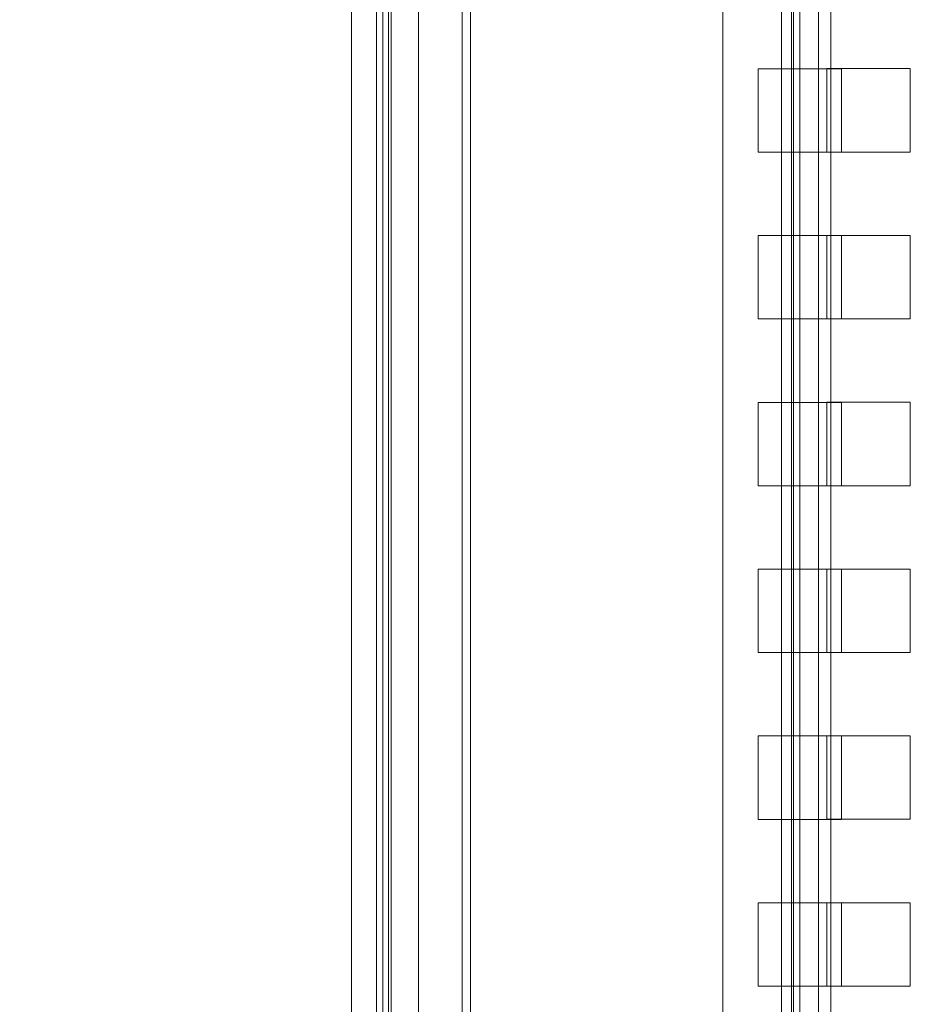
# Model space of a CAD drawing. Header units: inches. Extents: x 1 to 109, y 1 to 85.
# Tile 209 of 256: x 84.09 to 85.87, y 17.88 to 19.85. Entities that reach past the tile are written whole.
import ezdxf

# ---------------------------------------------------------------- set-up
doc = ezdxf.new("R2010")
doc.units = ezdxf.units.IN
doc.header["$MEASUREMENT"] = 0
doc.linetypes.add('CENTERX2', pattern=[0.8, 0.5, -0.1, 0.1, -0.1])
doc.layers.add('FORMAT', color=7, linetype='Continuous')
doc.styles.add('SLDTEXTSTYLE0', font='GOTHIC.TTF', dxfattribs={"width": 0.913})
doc.dimstyles.new('SLDDIMSTYLE4', dxfattribs={"dimtxt": 0.625, "dimasz": 0.65, "dimexe": 0, "dimexo": 0.0625, "dimgap": 0.15625, "dimtad": 0, "dimtih": 1, "dimtoh": 1, "dimdec": 1, "dimlfac": 1.2, "dimrnd": 1e-09, "dimzin": 12, "dimdsep": 46, "dimtxsty": 'SLDTEXTSTYLE0', "dimsah": 1, "dimcen": 0, "dimadec": 0, "dimazin": 3, "dimtfac": 1, "dimtdec": 1, "dimtofl": 0, "dimtmove": 0, "dimatfit": 3, "dimfxl": 1, "dimfrac": 2, "dimtolj": 1, "dimtzin": 12, "dimarcsym": 0})

# ---------------------------------------------------------------- blocks, each defined once
blk = doc.blocks.new('_D_25')
at = {"layer": 'FORMAT', "color": 1, "ltscale": 5}
for p, q in [((76.7805, 16.0996), (75.4301, 13.982)), ((75.4301, 13.982), (74.1801, 13.982))]:
    blk.add_line(p, q, dxfattribs=at)
blk.add_solid([(76.7805, 16.0996), (76.3467, 15.6054), (76.5153, 15.4978)], dxfattribs=at)
at = {"layer": 'FORMAT', "color": 1, "ltscale": 5, "char_height": 0.625, "attachment_point": 1, "style": 'SLDTEXTSTYLE0'}
for s, insert in [('R19.2', (70.0894, 14.7804)), ('DOOR SWING', (68.6288, 13.7882))]:
    blk.add_mtext(s, dxfattribs=dict(at, insert=insert))

msp = doc.modelspace()

# ---------------------------------------------------------------- linework, layer by layer
at = {"color": 7, "linetype": 'Continuous', "lineweight": 15, "ltscale": 5}
for p, q in [((84.7575, 30.4981), (84.7575, 12.8314)), ((84.8073, 30.4981), (84.8073, 12.8314)), ((84.8315, 12.8556), (84.8315, 30.4739)), ((84.7577, 30.4192), (84.7577, 12.9104)), ((84.82, 30.4192), (84.82, 12.9104)), ((84.8366, 12.9104), (84.8366, 30.4192)), ((84.8916, 13.0009), (84.8916, 30.3259)), ((84.9788, 13.0009), (84.9788, 30.3259)), ((84.7575, 13.4848), (84.7575, 29.8445)), ((84.8073, 13.4848), (84.8073, 29.8445)), ((84.8315, 29.8445), (84.8315, 13.4848)), ((85.6165, 29.3113), (85.6165, 14.4224)), ((85.6366, 14.4187), (85.6366, 29.3067)), ((85.6406, 14.4224), (85.6406, 29.3113)), ((85.6533, 29.3067), (85.6533, 14.4187)), ((85.6905, 14.4224), (85.6905, 29.3113)), ((85.7156, 29.3067), (85.7156, 14.4187)), ((84.8916, 29.1759), (84.8916, 14.1509)), ((84.9788, 29.1759), (84.9788, 14.1509)), ((84.9955, 14.1509), (84.9955, 29.1759)), ((85.4996, 14.1509), (85.4996, 29.1759)), ((85.7366, 19.7481), (85.57, 19.7481)), ((85.57, 19.7481), (85.57, 19.5814)), ((85.7075, 19.7483), (85.8741, 19.7483)), ((85.7075, 19.5816), (85.7075, 19.7483)), ((85.7366, 19.5814), (85.7366, 19.7481)), ((85.8741, 19.7483), (85.8741, 19.5816)), ((85.57, 19.5814), (85.7366, 19.5814)), ((85.8741, 19.5816), (85.7075, 19.5816)), ((85.7366, 19.4148), (85.57, 19.4148)), ((85.57, 19.4148), (85.57, 19.2481)), ((85.7075, 19.4149), (85.8741, 19.4149)), ((85.7075, 19.2483), (85.7075, 19.4149)), ((85.7366, 19.2481), (85.7366, 19.4148)), ((85.8741, 19.4149), (85.8741, 19.2483)), ((85.57, 19.2481), (85.7366, 19.2481)), ((85.8741, 19.2483), (85.7075, 19.2483)), ((85.7366, 19.0814), (85.57, 19.0814)), ((85.57, 19.0814), (85.57, 18.9148)), ((85.7075, 19.0816), (85.8741, 19.0816)), ((85.7075, 18.9149), (85.7075, 19.0816)), ((85.7366, 18.9148), (85.7366, 19.0814)), ((85.8741, 19.0816), (85.8741, 18.9149)), ((85.57, 18.9148), (85.7366, 18.9148)), ((85.8741, 18.9149), (85.7075, 18.9149)), ((85.7366, 18.7481), (85.57, 18.7481)), ((85.57, 18.7481), (85.57, 18.5814)), ((85.7075, 18.7483), (85.8741, 18.7483)), ((85.7075, 18.5816), (85.7075, 18.7483)), ((85.7366, 18.5814), (85.7366, 18.7481)), ((85.8741, 18.7483), (85.8741, 18.5816)), ((85.57, 18.5814), (85.7366, 18.5814)), ((85.8741, 18.5816), (85.7075, 18.5816)), ((85.57, 18.4148), (85.57, 18.2481)), ((85.7366, 18.4148), (85.57, 18.4148)), ((85.7075, 18.4149), (85.8741, 18.4149)), ((85.7075, 18.2483), (85.7075, 18.4149)), ((85.7366, 18.2481), (85.7366, 18.4148)), ((85.8741, 18.4149), (85.8741, 18.2483)), ((85.57, 18.2481), (85.7366, 18.2481)), ((85.8741, 18.2483), (85.7075, 18.2483)), ((85.7366, 18.0814), (85.57, 18.0814)), ((85.57, 18.0814), (85.57, 17.9148)), ((85.7075, 18.0816), (85.8741, 18.0816)), ((85.7075, 17.9149), (85.7075, 18.0816)), ((85.7366, 17.9148), (85.7366, 18.0814)), ((85.8741, 18.0816), (85.8741, 17.9149)), ((85.57, 17.9148), (85.7366, 17.9148)), ((85.8741, 17.9149), (85.7075, 17.9149))]:
    msp.add_line(p, q, dxfattribs=at)
at = {"layer": 'FORMAT', "color": 1, "linetype": 'CENTERX2', "lineweight": 0, "ltscale": 5}
msp.add_arc((85.3783, 29.5819), 15.9905, 150.77428, 267.77582, dxfattribs=at)

# ---------------------------------------------------------------- dimensions: what is measured, and where the dimension line sits
at = {"layer": 'FORMAT', "color": 1, "ltscale": 5}
dim = msp.add_radius_dim(center=(85.3783, 29.5819), mpoint=(76.7805, 16.0996), text='<>\\PDOOR SWING', dimstyle='SLDDIMSTYLE4', dxfattribs=at)
dim.commit()
dim.dimension.update_dxf_attribs({"geometry": '_D_25', "text_midpoint": (71.4045, 13.982), "dimtype": 164})

doc.saveas('drawing.dxf')
